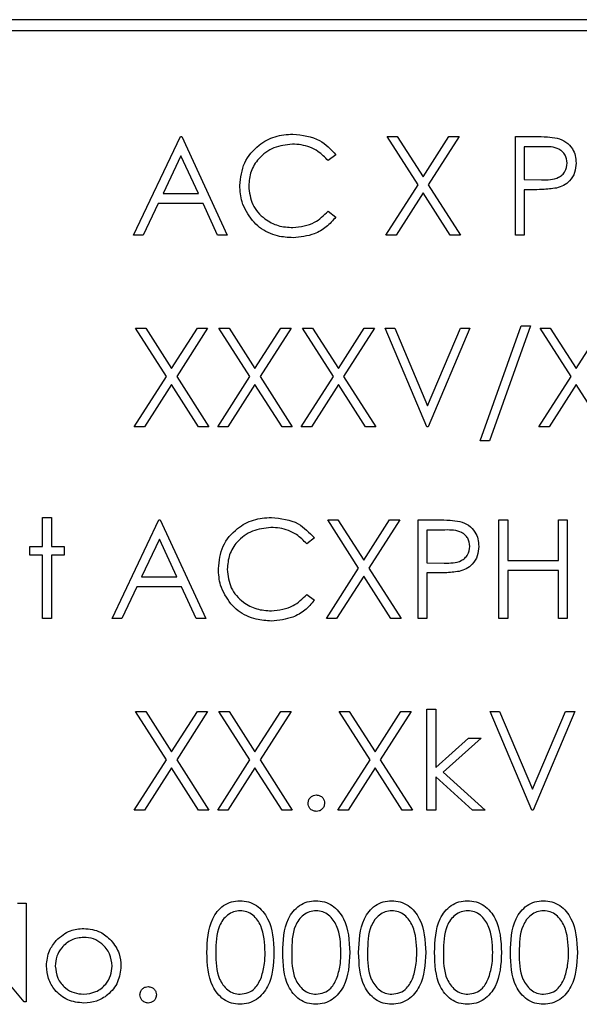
# Paper-space layout 'Blatt3' of a CAD drawing. Header units: millimetres. Extents: x 5 to 418, y 2 to 292.
# Tile 37 of 93: x 109.21 to 110.91, y 204.16 to 207.16. Entities that reach past the tile are written whole.
import ezdxf

# ---------------------------------------------------------------- set-up
doc = ezdxf.new("R2010")
doc.units = ezdxf.units.MM

psp = doc.layouts.new('Blatt3')

# ---------------------------------------------------------------- linework, layer by layer
at = {"color": 7, "linetype": 'Continuous', "lineweight": 25}
for p, q in [((111.6129, 207.1553), (107.9462, 207.1553)), ((107.9462, 207.122), (111.6129, 207.122)), ((109.5553, 206.4994), (109.6976, 206.7994)), ((109.6976, 206.7994), (109.7015, 206.7994)), ((109.7015, 206.7994), (109.8399, 206.4994)), ((110.4206, 206.6524), (110.3265, 206.7994)), ((110.3265, 206.7994), (110.3575, 206.7994)), ((110.3575, 206.7994), (110.4361, 206.6767)), ((110.4361, 206.6767), (110.5146, 206.7994)), ((110.5457, 206.7994), (110.4516, 206.6524)), ((110.5146, 206.7994), (110.5457, 206.7994)), ((110.7168, 206.7994), (110.7757, 206.7994)), ((110.7168, 206.4994), (110.7168, 206.7994)), ((110.7986, 206.7686), (110.7438, 206.7686)), ((110.7438, 206.7686), (110.7438, 206.6686)), ((109.6992, 206.7409), (109.6449, 206.6263)), ((109.7521, 206.6263), (109.6992, 206.7409)), ((110.1707, 206.7444), (110.1471, 206.7263)), ((110.7438, 206.6686), (110.7963, 206.668)), ((110.3226, 206.4994), (110.4206, 206.6524)), ((110.4516, 206.6524), (110.5495, 206.4994)), ((110.7652, 206.6379), (110.7438, 206.6379)), ((110.7438, 206.6379), (110.7438, 206.4994)), ((109.6449, 206.6263), (109.7521, 206.6263)), ((110.4361, 206.6281), (110.3537, 206.4994)), ((110.5185, 206.4994), (110.4361, 206.6281)), ((109.6303, 206.5956), (109.5847, 206.4994)), ((109.7663, 206.5956), (109.6303, 206.5956)), ((109.8107, 206.4994), (109.7663, 206.5956)), ((110.1471, 206.5725), (110.1707, 206.5546)), ((109.5847, 206.4994), (109.5553, 206.4994)), ((109.8399, 206.4994), (109.8107, 206.4994)), ((110.3537, 206.4994), (110.3226, 206.4994)), ((110.5495, 206.4994), (110.5185, 206.4994)), ((110.7438, 206.4994), (110.7168, 206.4994)), ((110.6092, 205.8738), (110.7346, 206.2238)), ((110.763, 206.2238), (110.6375, 205.8738)), ((110.7346, 206.2238), (110.763, 206.2238)), ((109.5611, 206.2161), (109.5921, 206.2161)), ((109.6552, 206.0691), (109.5611, 206.2161)), ((109.5921, 206.2161), (109.6707, 206.0934)), ((109.6707, 206.0934), (109.7492, 206.2161)), ((109.7803, 206.2161), (109.6863, 206.0691)), ((109.7492, 206.2161), (109.7803, 206.2161)), ((109.8149, 206.2161), (109.846, 206.2161)), ((109.909, 206.0691), (109.8149, 206.2161)), ((109.846, 206.2161), (109.9245, 206.0934)), ((109.9245, 206.0934), (110.0031, 206.2161)), ((110.0342, 206.2161), (109.9401, 206.0691)), ((110.0031, 206.2161), (110.0342, 206.2161)), ((110.0688, 206.2161), (110.0998, 206.2161)), ((110.1629, 206.0691), (110.0688, 206.2161)), ((110.0998, 206.2161), (110.1784, 206.0934)), ((110.1784, 206.0934), (110.2569, 206.2161)), ((110.288, 206.2161), (110.1939, 206.0691)), ((110.2569, 206.2161), (110.288, 206.2161)), ((110.3207, 206.2161), (110.3495, 206.2161)), ((110.4476, 205.9161), (110.3207, 206.2161)), ((110.3495, 206.2161), (110.4495, 205.9797)), ((110.4495, 205.9797), (110.5495, 206.2161)), ((110.5784, 206.2161), (110.4515, 205.9161)), ((110.5495, 206.2161), (110.5784, 206.2161)), ((110.7918, 206.2161), (110.8229, 206.2161)), ((110.886, 206.0691), (110.7918, 206.2161)), ((110.8229, 206.2161), (110.9015, 206.0934)), ((110.9015, 206.0934), (110.98, 206.2161)), ((109.5572, 205.9161), (109.6552, 206.0691)), ((109.6863, 206.0691), (109.7842, 205.9161)), ((109.8111, 205.9161), (109.909, 206.0691)), ((109.9401, 206.0691), (110.038, 205.9161)), ((110.0649, 205.9161), (110.1629, 206.0691)), ((110.1939, 206.0691), (110.2918, 205.9161)), ((110.788, 205.9161), (110.886, 206.0691)), ((109.6707, 206.0448), (109.5883, 205.9161)), ((109.7531, 205.9161), (109.6707, 206.0448)), ((109.9245, 206.0448), (109.8421, 205.9161)), ((110.0069, 205.9161), (109.9245, 206.0448)), ((110.1784, 206.0448), (110.096, 205.9161)), ((110.2608, 205.9161), (110.1784, 206.0448)), ((110.9015, 206.0448), (110.8191, 205.9161)), ((110.9839, 205.9161), (110.9015, 206.0448)), ((109.5883, 205.9161), (109.5572, 205.9161)), ((109.7842, 205.9161), (109.7531, 205.9161)), ((109.8421, 205.9161), (109.8111, 205.9161)), ((110.038, 205.9161), (110.0069, 205.9161)), ((110.096, 205.9161), (110.0649, 205.9161)), ((110.2918, 205.9161), (110.2608, 205.9161)), ((110.4515, 205.9161), (110.4476, 205.9161)), ((110.8191, 205.9161), (110.788, 205.9161)), ((110.6375, 205.8738), (110.6092, 205.8738)), ((109.2784, 205.6404), (109.3053, 205.6404)), ((109.2784, 205.552), (109.2784, 205.6404)), ((109.3053, 205.6404), (109.3053, 205.552)), ((109.4899, 205.3327), (109.6322, 205.6327)), ((109.6322, 205.6327), (109.6361, 205.6327)), ((109.6361, 205.6327), (109.7745, 205.3327)), ((110.1457, 205.6327), (110.1768, 205.6327)), ((110.2398, 205.4857), (110.1457, 205.6327)), ((110.1768, 205.6327), (110.2553, 205.51)), ((110.2553, 205.51), (110.3339, 205.6327)), ((110.3649, 205.6327), (110.2709, 205.4857)), ((110.3339, 205.6327), (110.3649, 205.6327)), ((110.4207, 205.6327), (110.4795, 205.6327)), ((110.4207, 205.3327), (110.4207, 205.6327)), ((110.6668, 205.3327), (110.6668, 205.6327)), ((110.6668, 205.6327), (110.6938, 205.6327)), ((110.6938, 205.6327), (110.6938, 205.5097)), ((110.8476, 205.5097), (110.8476, 205.6327)), ((110.8476, 205.6327), (110.8745, 205.6327)), ((110.8745, 205.6327), (110.8745, 205.3327)), ((110.5025, 205.602), (110.4476, 205.602)), ((110.4476, 205.602), (110.4476, 205.502)), ((109.6339, 205.5743), (109.5795, 205.4597)), ((109.6867, 205.4597), (109.6339, 205.5743)), ((110.1053, 205.5777), (110.0817, 205.5597)), ((109.2399, 205.525), (109.2399, 205.552)), ((109.2399, 205.552), (109.2784, 205.552)), ((109.3053, 205.552), (109.3438, 205.552)), ((109.3438, 205.552), (109.3438, 205.525)), ((109.2784, 205.525), (109.2399, 205.525)), ((109.2784, 205.3327), (109.2784, 205.525)), ((109.3053, 205.525), (109.3053, 205.3327)), ((109.3438, 205.525), (109.3053, 205.525)), ((110.4476, 205.502), (110.5001, 205.5013)), ((110.6938, 205.5097), (110.8476, 205.5097)), ((110.1418, 205.3327), (110.2398, 205.4857)), ((110.2709, 205.4857), (110.3688, 205.3327)), ((110.4691, 205.4712), (110.4476, 205.4712)), ((110.4476, 205.4712), (110.4476, 205.3327)), ((110.8476, 205.4789), (110.6938, 205.4789)), ((110.6938, 205.4789), (110.6938, 205.3327)), ((110.8476, 205.3327), (110.8476, 205.4789)), ((109.5795, 205.4597), (109.6867, 205.4597)), ((110.2553, 205.4615), (110.1729, 205.3327)), ((110.3377, 205.3327), (110.2553, 205.4615)), ((109.5649, 205.4289), (109.5193, 205.3327)), ((109.7009, 205.4289), (109.5649, 205.4289)), ((109.7453, 205.3327), (109.7009, 205.4289)), ((110.0817, 205.4058), (110.1053, 205.388)), ((109.3053, 205.3327), (109.2784, 205.3327)), ((109.5193, 205.3327), (109.4899, 205.3327)), ((109.7745, 205.3327), (109.7453, 205.3327)), ((110.1729, 205.3327), (110.1418, 205.3327)), ((110.3688, 205.3327), (110.3377, 205.3327)), ((110.4476, 205.3327), (110.4207, 205.3327)), ((110.6938, 205.3327), (110.6668, 205.3327)), ((110.8745, 205.3327), (110.8476, 205.3327)), ((109.5611, 205.0494), (109.5921, 205.0494)), ((109.6552, 204.9024), (109.5611, 205.0494)), ((109.5921, 205.0494), (109.6707, 204.9267)), ((109.6707, 204.9267), (109.7492, 205.0494)), ((109.7803, 205.0494), (109.6863, 204.9024)), ((109.7492, 205.0494), (109.7803, 205.0494)), ((109.8149, 205.0494), (109.846, 205.0494)), ((109.909, 204.9024), (109.8149, 205.0494)), ((109.846, 205.0494), (109.9245, 204.9267)), ((109.9245, 204.9267), (110.0031, 205.0494)), ((110.0342, 205.0494), (109.9401, 204.9024)), ((110.0031, 205.0494), (110.0342, 205.0494)), ((110.1803, 205.0494), (110.2114, 205.0494)), ((110.2744, 204.9024), (110.1803, 205.0494)), ((110.2114, 205.0494), (110.2899, 204.9267)), ((110.2899, 204.9267), (110.3685, 205.0494)), ((110.3995, 205.0494), (110.3055, 204.9024)), ((110.3685, 205.0494), (110.3995, 205.0494)), ((110.4476, 205.0571), (110.4745, 205.0571)), ((110.4476, 204.7494), (110.4476, 205.0571)), ((110.4745, 205.0571), (110.4745, 204.8792)), ((110.6399, 205.0494), (110.6688, 205.0494)), ((110.7668, 204.7494), (110.6399, 205.0494)), ((110.6688, 205.0494), (110.7688, 204.813)), ((110.7688, 204.813), (110.8688, 205.0494)), ((110.8976, 205.0494), (110.7707, 204.7494)), ((110.8688, 205.0494), (110.8976, 205.0494)), ((110.4745, 204.8792), (110.5743, 204.9686)), ((110.613, 204.9686), (110.4973, 204.8648)), ((110.5743, 204.9686), (110.613, 204.9686)), ((109.5572, 204.7494), (109.6552, 204.9024)), ((109.6863, 204.9024), (109.7842, 204.7494)), ((109.8111, 204.7494), (109.909, 204.9024)), ((109.9401, 204.9024), (110.038, 204.7494)), ((110.1765, 204.7494), (110.2744, 204.9024)), ((110.3055, 204.9024), (110.4034, 204.7494)), ((109.6707, 204.8781), (109.5883, 204.7494)), ((109.7531, 204.7494), (109.6707, 204.8781)), ((109.9245, 204.8781), (109.8421, 204.7494)), ((110.0069, 204.7494), (109.9245, 204.8781)), ((110.2899, 204.8781), (110.2075, 204.7494)), ((110.3723, 204.7494), (110.2899, 204.8781)), ((110.5859, 204.7494), (110.4745, 204.8504)), ((110.4745, 204.8504), (110.4745, 204.7494)), ((110.4973, 204.8648), (110.6245, 204.7494)), ((109.5883, 204.7494), (109.5572, 204.7494)), ((109.7842, 204.7494), (109.7531, 204.7494)), ((109.8421, 204.7494), (109.8111, 204.7494)), ((110.038, 204.7494), (110.0069, 204.7494)), ((110.2075, 204.7494), (110.1765, 204.7494)), ((110.4034, 204.7494), (110.3723, 204.7494)), ((110.4745, 204.7494), (110.4476, 204.7494)), ((110.6245, 204.7494), (110.5859, 204.7494)), ((110.7707, 204.7494), (110.7668, 204.7494)), ((109.2015, 204.4661), (109.2284, 204.4661)), ((109.2284, 204.4661), (109.2284, 204.1661)), ((109.2223, 204.1661), (109.0245, 204.4016)), ((109.2284, 204.1661), (109.2223, 204.1661))]:
    psp.add_line(p, q, dxfattribs=at)
for points, knots in [([(109.8784, 206.6511), (109.8811, 206.6747), (109.8866, 206.7217), (109.931, 206.7732), (109.9844, 206.803), (110.0213, 206.8057), (110.0398, 206.8071)], [0, 0, 0, 0, 0.279512, 0.55908, 0.779374, 1, 1, 1, 1]), ([(110.0398, 206.8071), (110.0686, 206.8039), (110.1201, 206.7982), (110.1552, 206.7608), (110.1707, 206.7444)], [0, 0, 0, 0, 0.5595165, 1, 1, 1, 1]), ([(110.7757, 206.7994), (110.7885, 206.7994), (110.8114, 206.7995), (110.834, 206.7963), (110.844, 206.7949)], [0, 0, 0, 0, 0.560314, 1, 1, 1, 1]), ([(110.844, 206.7949), (110.8531, 206.7916), (110.8714, 206.785), (110.8902, 206.7647), (110.9001, 206.7417), (110.901, 206.7265), (110.9015, 206.7189)], [0, 0, 0, 0, 0.279705, 0.559381, 0.779509, 1, 1, 1, 1]), ([(110.0381, 206.7763), (110.019, 206.7741), (109.9807, 206.7698), (109.936, 206.7372), (109.9094, 206.6944), (109.9067, 206.6642), (109.9053, 206.6491)], [0, 0, 0, 0, 0.2798558, 0.5595188, 0.7796855, 1, 1, 1, 1]), ([(110.1471, 206.7263), (110.1373, 206.7365), (110.1212, 206.7534), (110.0919, 206.7676), (110.0655, 206.7751), (110.0472, 206.7759), (110.0381, 206.7763)], [0, 0, 0, 0, 0.339327, 0.559466, 0.779727, 1, 1, 1, 1]), ([(110.8745, 206.7188), (110.8732, 206.7274), (110.8711, 206.7404), (110.8601, 206.7539), (110.8389, 206.7691), (110.8165, 206.7688), (110.7986, 206.7686)], [0, 0, 0, 0, 0.248969, 0.374729, 0.500383, 1, 1, 1, 1]), ([(110.7963, 206.668), (110.8146, 206.6679), (110.8374, 206.6678), (110.8596, 206.6828), (110.8711, 206.6966), (110.8732, 206.71), (110.8745, 206.7188)], [0, 0, 0, 0, 0.499721, 0.62535, 0.751083, 1, 1, 1, 1]), ([(110.9015, 206.7189), (110.9007, 206.709), (110.8993, 206.6893), (110.8843, 206.6652), (110.8639, 206.6497), (110.849, 206.6451), (110.8416, 206.6428)], [0, 0, 0, 0, 0.280099, 0.559324, 0.779458, 1, 1, 1, 1]), ([(109.9164, 206.5442), (109.904, 206.5623), (109.8818, 206.5948), (109.8794, 206.6339), (109.8784, 206.6511)], [0, 0, 0, 0, 0.559029, 1, 1, 1, 1]), ([(109.9053, 206.6491), (109.9076, 206.6297), (109.9122, 206.5909), (109.9498, 206.5491), (109.9943, 206.5257), (110.0248, 206.5235), (110.04, 206.5225)], [0, 0, 0, 0, 0.279434, 0.558921, 0.779283, 1, 1, 1, 1]), ([(110.8416, 206.6428), (110.8274, 206.641), (110.802, 206.6378), (110.7765, 206.6378), (110.7652, 206.6379)], [0, 0, 0, 0, 0.559694, 1, 1, 1, 1]), ([(110.04, 206.5225), (110.0632, 206.5253), (110.1047, 206.5304), (110.1341, 206.5596), (110.1471, 206.5725)], [0, 0, 0, 0, 0.558772, 1, 1, 1, 1]), ([(110.1707, 206.5546), (110.1614, 206.544), (110.1429, 206.5229), (110.0985, 206.4974), (110.0623, 206.4938), (110.0402, 206.4917)], [0, 0, 0, 0, 0.28041, 0.560795, 1, 1, 1, 1]), ([(110.0402, 206.4917), (110.0244, 206.4926), (109.9984, 206.494), (109.9642, 206.5064), (109.9377, 206.5221), (109.9235, 206.5368), (109.9164, 206.5442)], [0, 0, 0, 0, 0.339838, 0.559927, 0.779959, 1, 1, 1, 1]), ([(109.813, 205.4845), (109.8157, 205.508), (109.8212, 205.555), (109.8656, 205.6065), (109.919, 205.6363), (109.9559, 205.6391), (109.9744, 205.6404)], [0, 0, 0, 0, 0.2795119, 0.5590796, 0.7793739, 1, 1, 1, 1]), ([(109.9744, 205.6404), (110.0032, 205.6372), (110.0547, 205.6315), (110.0898, 205.5942), (110.1053, 205.5777)], [0, 0, 0, 0, 0.5595165, 1, 1, 1, 1]), ([(110.4795, 205.6327), (110.4924, 205.6328), (110.5152, 205.6328), (110.5379, 205.6296), (110.5479, 205.6282)], [0, 0, 0, 0, 0.560314, 1, 1, 1, 1]), ([(110.5479, 205.6282), (110.557, 205.6249), (110.5752, 205.6184), (110.594, 205.5981), (110.604, 205.575), (110.6049, 205.5599), (110.6053, 205.5523)], [0, 0, 0, 0, 0.279705, 0.559381, 0.779509, 1, 1, 1, 1]), ([(109.9727, 205.6097), (109.9536, 205.6075), (109.9153, 205.6031), (109.8706, 205.5705), (109.844, 205.5277), (109.8413, 205.4975), (109.8399, 205.4824)], [0, 0, 0, 0, 0.279856, 0.559519, 0.779686, 1, 1, 1, 1]), ([(110.0817, 205.5597), (110.072, 205.5699), (110.0558, 205.5867), (110.0265, 205.6009), (110.0001, 205.6085), (109.9819, 205.6093), (109.9727, 205.6097)], [0, 0, 0, 0, 0.339327, 0.559466, 0.779727, 1, 1, 1, 1]), ([(110.5784, 205.5521), (110.577, 205.5608), (110.575, 205.5737), (110.5639, 205.5872), (110.5427, 205.6024), (110.5204, 205.6022), (110.5025, 205.602)], [0, 0, 0, 0, 0.248969, 0.374729, 0.500383, 1, 1, 1, 1]), ([(110.5001, 205.5013), (110.5184, 205.5012), (110.5413, 205.5012), (110.5634, 205.5162), (110.575, 205.53), (110.577, 205.5433), (110.5784, 205.5521)], [0, 0, 0, 0, 0.499721, 0.62535, 0.751083, 1, 1, 1, 1]), ([(110.6053, 205.5523), (110.6046, 205.5424), (110.6032, 205.5226), (110.5881, 205.4985), (110.5677, 205.483), (110.5529, 205.4784), (110.5455, 205.4761)], [0, 0, 0, 0, 0.280099, 0.559324, 0.779458, 1, 1, 1, 1]), ([(109.851, 205.3775), (109.8386, 205.3957), (109.8164, 205.4282), (109.814, 205.4673), (109.813, 205.4845)], [0, 0, 0, 0, 0.559029, 1, 1, 1, 1]), ([(109.8399, 205.4824), (109.8422, 205.463), (109.8468, 205.4242), (109.8844, 205.3824), (109.9289, 205.359), (109.9594, 205.3569), (109.9746, 205.3558)], [0, 0, 0, 0, 0.279434, 0.558921, 0.779283, 1, 1, 1, 1]), ([(110.5455, 205.4761), (110.5313, 205.4743), (110.5059, 205.4711), (110.4803, 205.4712), (110.4691, 205.4712)], [0, 0, 0, 0, 0.5596942, 1, 1, 1, 1]), ([(109.9746, 205.3558), (109.9978, 205.3586), (110.0393, 205.3637), (110.0688, 205.3929), (110.0817, 205.4058)], [0, 0, 0, 0, 0.5587722, 1, 1, 1, 1]), ([(110.1053, 205.388), (110.0961, 205.3774), (110.0776, 205.3562), (110.0331, 205.3307), (109.9969, 205.3272), (109.9748, 205.325)], [0, 0, 0, 0, 0.28041, 0.560795, 1, 1, 1, 1]), ([(109.9748, 205.325), (109.959, 205.3259), (109.933, 205.3274), (109.8988, 205.3397), (109.8723, 205.3554), (109.8581, 205.3701), (109.851, 205.3775)], [0, 0, 0, 0, 0.339838, 0.559927, 0.779959, 1, 1, 1, 1]), ([(110.0861, 204.7706), (110.0865, 204.7742), (110.0874, 204.7816), (110.0942, 204.7898), (110.1024, 204.7948), (110.1082, 204.7953), (110.1111, 204.7956)], [0, 0, 0, 0, 0.279576, 0.559284, 0.779552, 1, 1, 1, 1]), ([(110.1111, 204.7956), (110.1148, 204.7951), (110.1222, 204.7943), (110.1303, 204.7874), (110.1354, 204.7793), (110.1358, 204.7735), (110.1361, 204.7706)], [0, 0, 0, 0, 0.279602, 0.559212, 0.779475, 1, 1, 1, 1]), ([(110.1111, 204.7456), (110.1074, 204.746), (110.1, 204.7469), (110.0919, 204.7537), (110.0869, 204.7619), (110.0863, 204.7677), (110.0861, 204.7706)], [0, 0, 0, 0, 0.279581, 0.559143, 0.779575, 1, 1, 1, 1]), ([(110.1361, 204.7706), (110.1356, 204.7669), (110.1348, 204.7595), (110.1279, 204.7514), (110.1198, 204.7463), (110.114, 204.7458), (110.1111, 204.7456)], [0, 0, 0, 0, 0.2794691, 0.5593578, 0.7796739, 1, 1, 1, 1]), ([(109.7784, 204.3159), (109.7795, 204.3518), (109.781, 204.3966), (109.809, 204.4417), (109.8284, 204.4596), (109.8524, 204.4716), (109.8699, 204.473), (109.8787, 204.4738)], [0, 0, 0, 0, 0.498702, 0.624177, 0.749467, 0.874745, 1, 1, 1, 1]), ([(109.8787, 204.4738), (109.8875, 204.4731), (109.9052, 204.4716), (109.9374, 204.456), (109.9779, 204.4059), (109.9805, 204.352), (109.9822, 204.3159)], [0, 0, 0, 0, 0.1256, 0.251197, 0.500581, 1, 1, 1, 1]), ([(110.0092, 204.3159), (110.0103, 204.3518), (110.0118, 204.3966), (110.0397, 204.4417), (110.0592, 204.4596), (110.0831, 204.4716), (110.1007, 204.473), (110.1095, 204.4738)], [0, 0, 0, 0, 0.498702, 0.624177, 0.749467, 0.874745, 1, 1, 1, 1]), ([(110.1095, 204.4738), (110.1183, 204.4731), (110.1359, 204.4716), (110.1681, 204.456), (110.2087, 204.4059), (110.2113, 204.352), (110.213, 204.3159)], [0, 0, 0, 0, 0.1256, 0.251197, 0.500581, 1, 1, 1, 1]), ([(110.2399, 204.3159), (110.2411, 204.3518), (110.2425, 204.3966), (110.2705, 204.4417), (110.29, 204.4596), (110.3139, 204.4716), (110.3315, 204.473), (110.3402, 204.4738)], [0, 0, 0, 0, 0.498702, 0.624177, 0.749467, 0.874745, 1, 1, 1, 1]), ([(110.3402, 204.4738), (110.3491, 204.4731), (110.3667, 204.4716), (110.3989, 204.456), (110.4394, 204.4059), (110.442, 204.352), (110.4438, 204.3159)], [0, 0, 0, 0, 0.1256001, 0.2511969, 0.5005813, 1, 1, 1, 1]), ([(110.4707, 204.3159), (110.4719, 204.3518), (110.4733, 204.3966), (110.5013, 204.4417), (110.5207, 204.4596), (110.5447, 204.4716), (110.5622, 204.473), (110.571, 204.4738)], [0, 0, 0, 0, 0.498702, 0.624177, 0.749467, 0.874745, 1, 1, 1, 1]), ([(110.571, 204.4738), (110.5798, 204.4731), (110.5975, 204.4716), (110.6297, 204.456), (110.6702, 204.4059), (110.6728, 204.352), (110.6745, 204.3159)], [0, 0, 0, 0, 0.1256, 0.251197, 0.500581, 1, 1, 1, 1]), ([(110.7015, 204.3159), (110.7026, 204.3518), (110.7041, 204.3966), (110.732, 204.4417), (110.7515, 204.4596), (110.7755, 204.4716), (110.793, 204.473), (110.8018, 204.4738)], [0, 0, 0, 0, 0.498702, 0.624177, 0.749467, 0.874745, 1, 1, 1, 1]), ([(110.8018, 204.4738), (110.8106, 204.4731), (110.8283, 204.4716), (110.8604, 204.456), (110.901, 204.4059), (110.9036, 204.352), (110.9053, 204.3159)], [0, 0, 0, 0, 0.1256, 0.251197, 0.500581, 1, 1, 1, 1]), ([(109.8796, 204.443), (109.8727, 204.4423), (109.8589, 204.4409), (109.8407, 204.4304), (109.8261, 204.4156), (109.8063, 204.3791), (109.8057, 204.3441), (109.8053, 204.3161)], [0, 0, 0, 0, 0.125139, 0.250418, 0.375519, 0.500847, 1, 1, 1, 1]), ([(109.9553, 204.3161), (109.9542, 204.3439), (109.9525, 204.3856), (109.9245, 204.4269), (109.9002, 204.4408), (109.8864, 204.4423), (109.8796, 204.443)], [0, 0, 0, 0, 0.500072, 0.749021, 0.874598, 1, 1, 1, 1]), ([(110.1104, 204.443), (110.1035, 204.4423), (110.0897, 204.4409), (110.0715, 204.4304), (110.0569, 204.4156), (110.0371, 204.3791), (110.0365, 204.3441), (110.0361, 204.3161)], [0, 0, 0, 0, 0.125139, 0.250418, 0.375519, 0.500847, 1, 1, 1, 1]), ([(110.1861, 204.3161), (110.185, 204.3439), (110.1833, 204.3856), (110.1552, 204.4269), (110.131, 204.4408), (110.1172, 204.4423), (110.1104, 204.443)], [0, 0, 0, 0, 0.500072, 0.749021, 0.874598, 1, 1, 1, 1]), ([(110.3411, 204.443), (110.3342, 204.4423), (110.3205, 204.4409), (110.3022, 204.4304), (110.2877, 204.4156), (110.2678, 204.3791), (110.2673, 204.3441), (110.2668, 204.3161)], [0, 0, 0, 0, 0.125139, 0.250418, 0.375519, 0.500847, 1, 1, 1, 1]), ([(110.4168, 204.3161), (110.4157, 204.3439), (110.4141, 204.3856), (110.386, 204.4269), (110.3617, 204.4408), (110.348, 204.4423), (110.3411, 204.443)], [0, 0, 0, 0, 0.500072, 0.749021, 0.874598, 1, 1, 1, 1]), ([(110.5719, 204.443), (110.565, 204.4423), (110.5513, 204.4409), (110.533, 204.4304), (110.5185, 204.4156), (110.4986, 204.3791), (110.4981, 204.3441), (110.4976, 204.3161)], [0, 0, 0, 0, 0.125139, 0.250418, 0.375519, 0.500847, 1, 1, 1, 1]), ([(110.6476, 204.3161), (110.6465, 204.3439), (110.6448, 204.3856), (110.6168, 204.4269), (110.5925, 204.4408), (110.5788, 204.4423), (110.5719, 204.443)], [0, 0, 0, 0, 0.500072, 0.749021, 0.874598, 1, 1, 1, 1]), ([(110.8027, 204.443), (110.7958, 204.4423), (110.782, 204.4409), (110.7638, 204.4304), (110.7492, 204.4156), (110.7294, 204.3791), (110.7288, 204.3441), (110.7284, 204.3161)], [0, 0, 0, 0, 0.125139, 0.250418, 0.375519, 0.500847, 1, 1, 1, 1]), ([(110.8784, 204.3161), (110.8773, 204.3439), (110.8756, 204.3856), (110.8475, 204.4269), (110.8233, 204.4408), (110.8095, 204.4423), (110.8027, 204.443)], [0, 0, 0, 0, 0.500072, 0.749021, 0.874598, 1, 1, 1, 1]), ([(109.4034, 204.3622), (109.3906, 204.3607), (109.3649, 204.3575), (109.3369, 204.3336), (109.3194, 204.3051), (109.3177, 204.285), (109.3168, 204.2749)], [0, 0, 0, 0, 0.279484, 0.559256, 0.779547, 1, 1, 1, 1]), ([(109.32, 204.3528), (109.3335, 204.3646), (109.3578, 204.3856), (109.3895, 204.3881), (109.4035, 204.3891)], [0, 0, 0, 0, 0.55888, 1, 1, 1, 1]), ([(109.4899, 204.2749), (109.4884, 204.2877), (109.4855, 204.3134), (109.4618, 204.3416), (109.4336, 204.3595), (109.4135, 204.3613), (109.4034, 204.3622)], [0, 0, 0, 0, 0.279586, 0.559398, 0.779653, 1, 1, 1, 1]), ([(109.4035, 204.3891), (109.4213, 204.3873), (109.4531, 204.384), (109.4765, 204.3625), (109.4868, 204.353)], [0, 0, 0, 0, 0.559182, 1, 1, 1, 1]), ([(109.2899, 204.2751), (109.2915, 204.2912), (109.2943, 204.3201), (109.3121, 204.3428), (109.32, 204.3528)], [0, 0, 0, 0, 0.559285, 1, 1, 1, 1]), ([(109.4868, 204.353), (109.4965, 204.34), (109.5138, 204.3166), (109.5159, 204.2878), (109.5168, 204.2751)], [0, 0, 0, 0, 0.559216, 1, 1, 1, 1]), ([(109.8787, 204.1584), (109.8699, 204.1591), (109.8524, 204.1605), (109.8206, 204.1762), (109.7812, 204.2266), (109.7795, 204.2802), (109.7784, 204.3159)], [0, 0, 0, 0, 0.125551, 0.25109, 0.50025, 1, 1, 1, 1]), ([(109.8053, 204.3161), (109.8055, 204.288), (109.8059, 204.246), (109.8347, 204.2051), (109.859, 204.1914), (109.8727, 204.1899), (109.8796, 204.1891)], [0, 0, 0, 0, 0.500291, 0.749086, 0.874606, 1, 1, 1, 1]), ([(109.9822, 204.3159), (109.9806, 204.2799), (109.978, 204.226), (109.9373, 204.1762), (109.9052, 204.1605), (109.8875, 204.1591), (109.8787, 204.1584)], [0, 0, 0, 0, 0.499407, 0.748743, 0.874372, 1, 1, 1, 1]), ([(109.9439, 204.2406), (109.9478, 204.2545), (109.9546, 204.2792), (109.9551, 204.3048), (109.9553, 204.3161)], [0, 0, 0, 0, 0.5595988, 1, 1, 1, 1]), ([(110.1095, 204.1584), (110.1007, 204.1591), (110.0832, 204.1605), (110.0513, 204.1762), (110.0119, 204.2266), (110.0103, 204.2802), (110.0092, 204.3159)], [0, 0, 0, 0, 0.125551, 0.25109, 0.50025, 1, 1, 1, 1]), ([(110.0361, 204.3161), (110.0363, 204.288), (110.0366, 204.246), (110.0654, 204.2051), (110.0898, 204.1914), (110.1035, 204.1899), (110.1104, 204.1891)], [0, 0, 0, 0, 0.500291, 0.749086, 0.874606, 1, 1, 1, 1]), ([(110.213, 204.3159), (110.2113, 204.2799), (110.2088, 204.226), (110.168, 204.1762), (110.1359, 204.1605), (110.1183, 204.1591), (110.1095, 204.1584)], [0, 0, 0, 0, 0.499407, 0.748743, 0.874372, 1, 1, 1, 1]), ([(110.1747, 204.2406), (110.1785, 204.2545), (110.1854, 204.2792), (110.1859, 204.3048), (110.1861, 204.3161)], [0, 0, 0, 0, 0.5595988, 1, 1, 1, 1]), ([(110.3402, 204.1584), (110.3315, 204.1591), (110.314, 204.1605), (110.2821, 204.1762), (110.2427, 204.2266), (110.241, 204.2802), (110.2399, 204.3159)], [0, 0, 0, 0, 0.125551, 0.25109, 0.50025, 1, 1, 1, 1]), ([(110.2668, 204.3161), (110.2671, 204.288), (110.2674, 204.246), (110.2962, 204.2051), (110.3205, 204.1914), (110.3343, 204.1899), (110.3411, 204.1891)], [0, 0, 0, 0, 0.500291, 0.749086, 0.874606, 1, 1, 1, 1]), ([(110.4438, 204.3159), (110.4421, 204.2799), (110.4396, 204.226), (110.3988, 204.1762), (110.3667, 204.1605), (110.349, 204.1591), (110.3402, 204.1584)], [0, 0, 0, 0, 0.499407, 0.748743, 0.874372, 1, 1, 1, 1]), ([(110.4055, 204.2406), (110.4093, 204.2545), (110.4161, 204.2792), (110.4166, 204.3048), (110.4168, 204.3161)], [0, 0, 0, 0, 0.5595988, 1, 1, 1, 1]), ([(110.571, 204.1584), (110.5622, 204.1591), (110.5447, 204.1605), (110.5129, 204.1762), (110.4735, 204.2266), (110.4718, 204.2802), (110.4707, 204.3159)], [0, 0, 0, 0, 0.125551, 0.25109, 0.50025, 1, 1, 1, 1]), ([(110.4976, 204.3161), (110.4978, 204.288), (110.4982, 204.246), (110.527, 204.2051), (110.5513, 204.1914), (110.565, 204.1899), (110.5719, 204.1891)], [0, 0, 0, 0, 0.500291, 0.749086, 0.874606, 1, 1, 1, 1]), ([(110.6745, 204.3159), (110.6729, 204.2799), (110.6703, 204.226), (110.6296, 204.1762), (110.5975, 204.1605), (110.5798, 204.1591), (110.571, 204.1584)], [0, 0, 0, 0, 0.499407, 0.748743, 0.874372, 1, 1, 1, 1]), ([(110.6363, 204.2406), (110.6401, 204.2545), (110.6469, 204.2792), (110.6474, 204.3048), (110.6476, 204.3161)], [0, 0, 0, 0, 0.5595988, 1, 1, 1, 1]), ([(110.8018, 204.1584), (110.793, 204.1591), (110.7755, 204.1605), (110.7436, 204.1762), (110.7042, 204.2266), (110.7026, 204.2802), (110.7015, 204.3159)], [0, 0, 0, 0, 0.125551, 0.25109, 0.50025, 1, 1, 1, 1]), ([(110.7284, 204.3161), (110.7286, 204.288), (110.7289, 204.246), (110.7577, 204.2051), (110.7821, 204.1914), (110.7958, 204.1899), (110.8027, 204.1891)], [0, 0, 0, 0, 0.500291, 0.749086, 0.874606, 1, 1, 1, 1]), ([(110.9053, 204.3159), (110.9036, 204.2799), (110.9011, 204.226), (110.8603, 204.1762), (110.8282, 204.1605), (110.8106, 204.1591), (110.8018, 204.1584)], [0, 0, 0, 0, 0.499407, 0.748743, 0.874372, 1, 1, 1, 1]), ([(110.867, 204.2406), (110.8708, 204.2545), (110.8777, 204.2792), (110.8782, 204.3048), (110.8784, 204.3161)], [0, 0, 0, 0, 0.559599, 1, 1, 1, 1]), ([(109.4035, 204.1622), (109.3867, 204.1639), (109.3531, 204.1673), (109.3162, 204.1984), (109.2935, 204.2357), (109.2911, 204.2619), (109.2899, 204.2751)], [0, 0, 0, 0, 0.279776, 0.559179, 0.779592, 1, 1, 1, 1]), ([(109.3168, 204.2749), (109.3184, 204.2622), (109.3216, 204.2369), (109.3445, 204.2082), (109.3735, 204.1918), (109.3934, 204.19), (109.4034, 204.1891)], [0, 0, 0, 0, 0.279618, 0.559167, 0.779512, 1, 1, 1, 1]), ([(109.4034, 204.1891), (109.4161, 204.1906), (109.4415, 204.1935), (109.4702, 204.2164), (109.487, 204.245), (109.4889, 204.2649), (109.4899, 204.2749)], [0, 0, 0, 0, 0.279745, 0.559113, 0.779606, 1, 1, 1, 1]), ([(109.5168, 204.2751), (109.5148, 204.2584), (109.5107, 204.2251), (109.4804, 204.1876), (109.4429, 204.1652), (109.4167, 204.1632), (109.4035, 204.1622)], [0, 0, 0, 0, 0.279521, 0.559381, 0.779507, 1, 1, 1, 1]), ([(109.8796, 204.1891), (109.8878, 204.1902), (109.9042, 204.1922), (109.9295, 204.2094), (109.9385, 204.2288), (109.9439, 204.2406)], [0, 0, 0, 0, 0.280257, 0.560781, 1, 1, 1, 1]), ([(110.1104, 204.1891), (110.1185, 204.1902), (110.1349, 204.1922), (110.1603, 204.2094), (110.1692, 204.2288), (110.1747, 204.2406)], [0, 0, 0, 0, 0.280257, 0.560781, 1, 1, 1, 1]), ([(110.3411, 204.1891), (110.3493, 204.1902), (110.3657, 204.1922), (110.391, 204.2094), (110.4, 204.2288), (110.4055, 204.2406)], [0, 0, 0, 0, 0.280257, 0.560781, 1, 1, 1, 1]), ([(110.5719, 204.1891), (110.5801, 204.1902), (110.5965, 204.1922), (110.6218, 204.2094), (110.6308, 204.2288), (110.6363, 204.2406)], [0, 0, 0, 0, 0.280257, 0.560781, 1, 1, 1, 1]), ([(110.8027, 204.1891), (110.8109, 204.1902), (110.8273, 204.1922), (110.8526, 204.2094), (110.8615, 204.2288), (110.867, 204.2406)], [0, 0, 0, 0, 0.280257, 0.560781, 1, 1, 1, 1]), ([(109.5745, 204.1872), (109.575, 204.1909), (109.5759, 204.1983), (109.5826, 204.2064), (109.5908, 204.2115), (109.5966, 204.212), (109.5995, 204.2122)], [0, 0, 0, 0, 0.279576, 0.559284, 0.779552, 1, 1, 1, 1]), ([(109.5995, 204.2122), (109.6032, 204.2118), (109.6106, 204.211), (109.6187, 204.2041), (109.6238, 204.1959), (109.6243, 204.1901), (109.6245, 204.1872)], [0, 0, 0, 0, 0.2796016, 0.559212, 0.7794752, 1, 1, 1, 1]), ([(109.5995, 204.1622), (109.5959, 204.1627), (109.5885, 204.1636), (109.5804, 204.1704), (109.5753, 204.1785), (109.5748, 204.1843), (109.5745, 204.1872)], [0, 0, 0, 0, 0.279581, 0.559143, 0.779575, 1, 1, 1, 1]), ([(109.6245, 204.1872), (109.6241, 204.1835), (109.6232, 204.1762), (109.6164, 204.168), (109.6082, 204.163), (109.6024, 204.1625), (109.5995, 204.1622)], [0, 0, 0, 0, 0.279469, 0.559358, 0.779674, 1, 1, 1, 1])]:
    psp.add_open_spline(points, degree=3, knots=knots, dxfattribs=at)

doc.saveas('drawing.dxf')
